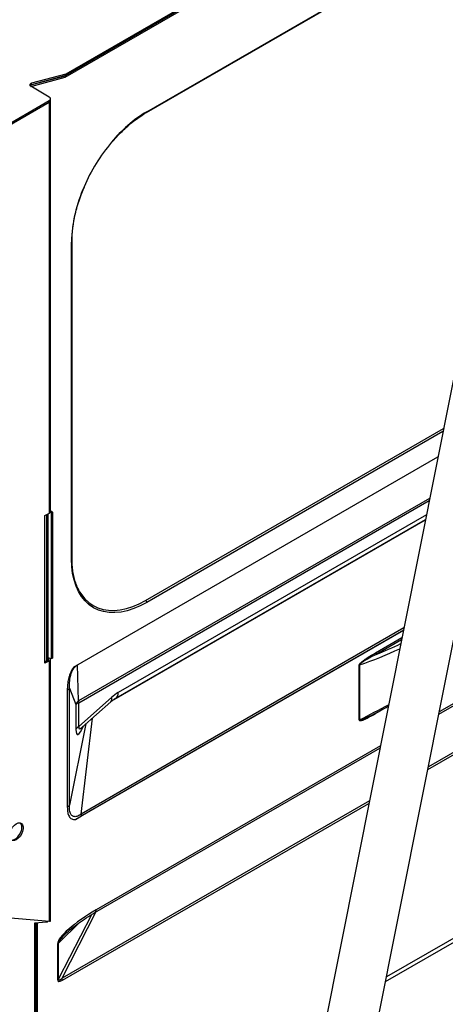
# Model space of a CAD drawing. Header units: millimetres. Extents: x 0 to 420, y 0 to 297.
# Tile 45 of 75: x 161 to 181, y 108 to 155. Entities that reach past the tile are written whole.
import ezdxf

# ---------------------------------------------------------------- set-up
doc = ezdxf.new("R2010")
doc.units = ezdxf.units.MM

msp = doc.modelspace()

# ---------------------------------------------------------------- linework, layer by layer
at = {"color": 7, "linetype": 'Continuous', "lineweight": 25}
for p, q in [((186.551, 165.803), (162.827, 152.107)), ((186.541, 165.731), (162.827, 152.042)), ((162.802, 151.966), (186.531, 165.665)), ((186.224, 163.862), (174.65, 105.647)), ((177.004, 105.179), (188.577, 163.394)), ((166.612, 150.301), (185.721, 161.332)), ((161.184, 151.531), (162.802, 151.966)), ((161.185, 151.596), (162.802, 152.032)), ((162.827, 152.107), (161.219, 151.674)), ((162.827, 152.042), (161.219, 151.609)), ((162.802, 152.032), (162.814, 152.038)), ((162.802, 151.966), (162.802, 152.032)), ((162.827, 152.042), (162.827, 152.107)), ((162.05, 151.03), (161.177, 151.535)), ((161.219, 151.609), (161.219, 151.674)), ((162.112, 150.879), (162.112, 150.944)), ((159.667, 149.483), (162.05, 150.859)), ((160.067, 149.648), (162.05, 150.793)), ((162.05, 150.793), (162.05, 150.859)), ((162.113, 131.554), (162.113, 150.881)), ((163.093, 129.312), (163.093, 144.214)), ((163.117, 129.345), (163.117, 144.246)), ((166.572, 127.368), (180.576, 135.452)), ((163.19, 124.227), (180.309, 134.11)), ((161.842, 131.35), (162.054, 131.472)), ((162.1, 131.514), (162.139, 131.48)), ((162.113, 131.585), (162.195, 131.513)), ((162.195, 131.513), (162.139, 131.48)), ((162.139, 131.48), (162.139, 124.621)), ((162.195, 131.513), (162.195, 124.654)), ((161.842, 124.409), (161.842, 131.35)), ((161.995, 124.563), (161.995, 131.438)), ((165.17, 122.766), (179.724, 131.168)), ((180.352, 122.016), (194.543, 130.209)), ((178.688, 125.956), (163.278, 117.06)), ((178.689, 125.964), (163.567, 117.234)), ((161.842, 124.474), (161.997, 124.564)), ((162.054, 124.531), (161.842, 124.409)), ((162.139, 124.621), (161.997, 124.662)), ((162.054, 112.28), (162.054, 124.531)), ((162.113, 112.302), (162.113, 124.613)), ((162.195, 124.654), (162.139, 124.621)), ((163.428, 122.642), (163.378, 124.336)), ((176.617, 121.741), (176.617, 124.326)), ((176.626, 124.331), (176.626, 121.746)), ((162.895, 123.146), (162.895, 117.648)), ((162.994, 123.244), (163.304, 122.465)), ((162.994, 117.746), (162.994, 123.244)), ((164.97, 122.798), (163.438, 121.439)), ((163.304, 122.465), (163.304, 121.305)), ((163.428, 122.642), (163.438, 122.558)), ((163.438, 121.439), (163.438, 122.558)), ((163.589, 121.399), (164.945, 122.6)), ((177.11, 121.928), (177.078, 121.91)), ((163.59, 121.4), (163.59, 121.399)), ((164.196, 112.69), (177.587, 120.421)), ((163.278, 117.06), (163.567, 117.234)), ((177.853, 109.449), (186.039, 114.175)), ((159.685, 112.492), (162.054, 112.28)), ((161.375, 112.202), (161.92, 112.251)), ((161.375, 99.79), (161.375, 112.202)), ((161.432, 99.823), (161.432, 112.207)), ((161.446, 99.586), (161.446, 112.208)), ((161.502, 99.619), (161.502, 112.213)), ((161.964, 112.264), (161.999, 112.285)), ((162.438, 111.227), (162.438, 109.541)), ((162.483, 109.574), (162.483, 111.26))]:
    msp.add_line(p, q, dxfattribs=at)
at = {"color": 8, "linetype": 'Continuous', "lineweight": 25}
for p, q in [((166.629, 150.338), (185.727, 161.362)), ((162.054, 131.472), (162.054, 150.796)), ((180.546, 135.305), (166.629, 127.27)), ((179.922, 132.163), (163.428, 122.642)), ((163.438, 122.558), (179.902, 132.062)), ((161.934, 124.527), (161.934, 131.403)), ((165.091, 122.714), (179.723, 131.161)), ((179.768, 131.39), (165.29, 123.032)), ((194.601, 130.337), (180.373, 122.123)), ((179.835, 119.418), (196.191, 128.861)), ((196.174, 128.964), (179.861, 119.546)), ((178.711, 126.071), (163.545, 117.317)), ((177.383, 124.902), (178.62, 125.616)), ((178.6, 125.515), (177.412, 124.829)), ((161.997, 124.662), (161.997, 124.564)), ((177.383, 122.05), (177.817, 122.301)), ((163.545, 117.317), (164.083, 121.836)), ((163.774, 121.562), (162.994, 117.746)), ((177.609, 120.528), (164.254, 112.818)), ((177.096, 117.95), (162.647, 109.609)), ((162.664, 109.506), (177.071, 117.823)), ((186.039, 114.371), (177.897, 109.671)), ((164.032, 112.59), (162.483, 109.574)), ((162.647, 109.609), (164.243, 112.717)), ((162.483, 111.26), (163.473, 112.228))]:
    msp.add_line(p, q, dxfattribs=at)
at = {"color": 7, "linetype": 'Continuous', "lineweight": 25, "flags": 128}
for points in [[(161.219, 151.674), (161.189, 151.663), (161.164, 151.649), (161.145, 151.631), (161.135, 151.611), (161.133, 151.59), (161.14, 151.57), (161.154, 151.551), (161.177, 151.535)], [(166.629, 127.27), (166.321, 127.108), (166.015, 126.978), (165.714, 126.881), (165.42, 126.818), (165.135, 126.79), (164.861, 126.797), (164.601, 126.838), (164.356, 126.913), (164.129, 127.023), (163.921, 127.165), (163.733, 127.339), (163.567, 127.544), (163.425, 127.778), (163.307, 128.039), (163.214, 128.325), (163.147, 128.634), (163.107, 128.964), (163.093, 129.312)], [(163.483, 127.755), (163.56, 127.638), (163.723, 127.436), (163.907, 127.265), (164.112, 127.125), (164.336, 127.017), (164.577, 126.943), (164.833, 126.902), (165.102, 126.896), (165.383, 126.924), (165.672, 126.985), (165.968, 127.081), (166.269, 127.208), (166.572, 127.368)], [(160.498, 116.864), (160.59, 116.902), (160.674, 116.906), (160.744, 116.876), (160.794, 116.815), (160.82, 116.728), (160.82, 116.621), (160.794, 116.503), (160.744, 116.384), (160.674, 116.274), (160.59, 116.181), (160.498, 116.113), (160.407, 116.075), (160.322, 116.071), (160.252, 116.101), (160.202, 116.162), (160.176, 116.249), (160.176, 116.356), (160.202, 116.474), (160.252, 116.593), (160.322, 116.703), (160.407, 116.796), (160.498, 116.864)], [(160.242, 116.11), (160.307, 116.102), (160.395, 116.123), (160.488, 116.176), (160.577, 116.258), (160.655, 116.36), (160.715, 116.476), (160.754, 116.596), (160.767, 116.709), (160.754, 116.807), (160.715, 116.882), (160.698, 116.9)]]:
    msp.add_lwpolyline(points, dxfattribs=at)
at = {"color": 7, "linetype": 'Continuous', "lineweight": 25}
for centre, radius, start, end in [((161.243, 151.484), 0.127, 100.9408, 141.5433), ((162.018, 150.944), 0.0917, 290.7834, 69.2166), ((162.007, 150.89), 0.106, 294.3747, 354.3052), ((162.044, 150.881), 0.0686, 340.7143, 7.4774), ((171.497, 143.443), 8.509, 140.07, 156.7006), ((162.012, 131.564), 0.101, 294.3747, 354.3052), ((166.506, 127.265), 0.123, 2.6055, 57.3945), ((161.979, 124.613), 0.0524, 290.7834, 69.2166), ((162.018, 124.618), 0.0933, 292.6851, 7.3136), ((177.506, 124.907), 0.123, 182.6393, 219.7721), ((176.659, 124.253), 0.084, 112.9147, 119.8719), ((162.787, 123.352), 0.233, 297.6449, 332.3489), ((176.659, 121.668), 0.084, 112.9147, 119.8719), ((163.586, 121.157), 0.319, 117.6449, 152.3489), ((162.787, 117.854), 0.233, 297.6449, 332.3489), ((163.039, 117.143), 0.535, 9.7366, 18.9103), ((161.912, 112.354), 0.103, 274.3615, 319.1421), ((162.333, 111.413), 0.214, 299.4867, 314.4242), ((162.333, 109.727), 0.214, 299.4867, 314.4242), ((162.318, 109.501), 0.346, 0.7793, 18.1494)]:
    msp.add_arc(centre, radius, start, end, dxfattribs=at)
at = {"color": 8, "linetype": 'Continuous', "lineweight": 25}
for centre, radius, start, end in [((169.945, 144.827), 6.431, 121.0426, 140.6521), ((166.589, 150.334), 0.0403, 305.7268, 5.6179), ((169.899, 144.035), 6.808, 155.9531, 178.4935), ((163.078, 144.25), 0.0394, 293.6942, 355.0099), ((163.077, 129.349), 0.0402, 294.3747, 354.3052), ((164.801, 122.719), 0.187, 320.5485, 24.8187), ((165.007, 123), 0.285, 304.7131, 6.334), ((164.12, 112.802), 0.135, 304.0713, 7.064)]:
    msp.add_arc(centre, radius, start, end, dxfattribs=at)
for centre, major_axis, ratio, start_param, end_param in [((160.972, 148.814), (22.31, -20.199), 0.698807, 5.911219, 6.003413), ((161.043, 148.915), (22.085, -20.198), 0.697875, 5.955292, 6.013014), ((160.972, 121.806), (26.322, 9.209), 0.220894, 5.269985, 5.335959), ((163.873, 122.948), (0.506, 1.887), 0.138718, 2.663888, 3.837111), ((164.375, 122.871), (0.922, 1.538), 0.125104, 2.834651, 3.519433), ((164.153, 112.416), (1.662, 1.183), 0.137376, 2.421707, 3.045227)]:
    msp.add_ellipse(centre, major_axis=major_axis, ratio=ratio, start_param=start_param, end_param=end_param, dxfattribs=at)
at = {"color": 7, "linetype": 'Continuous', "lineweight": 25}
for centre, major_axis, ratio, start_param, end_param in [((165.153, 122.115), (0.806, 0.989), 0.474988, 0.895917, 1.24064), ((164.351, 112.302), (1.895, 1.142), 0.223291, 1.487671, 3.007893), ((164.153, 112.416), (1.662, 1.183), 0.137376, 2.405798, 2.421707), ((164.351, 111.882), (1.885, 2.419), 0.134351, 2.970792, 3.461323), ((164.153, 111.996), (1.659, 2.476), 0.081063, 2.979163, 3.469694)]:
    msp.add_ellipse(centre, major_axis=major_axis, ratio=ratio, start_param=start_param, end_param=end_param, dxfattribs=at)
for points, knots in [([(164.977, 148.885), (165.053, 148.974), (165.212, 149.159), (165.465, 149.419), (165.732, 149.666), (166.003, 149.892), (166.274, 150.09), (166.477, 150.222), (166.588, 150.287), (166.612, 150.301)], [0, 0, 0, 0, 0.1504, 0.313686, 0.476919, 0.640093, 0.803203, 0.957705, 1, 1, 1, 1]), ([(163.117, 144.246), (163.117, 144.303), (163.119, 144.466), (163.139, 144.746), (163.183, 145.089), (163.25, 145.439), (163.337, 145.795), (163.446, 146.154), (163.566, 146.493), (163.658, 146.711), (163.7, 146.81)], [0, 0, 0, 0, 0.071347, 0.207223, 0.343157, 0.479127, 0.615139, 0.75119, 0.887277, 1, 1, 1, 1]), ([(163.502, 127.738), (163.464, 127.805), (163.385, 127.943), (163.291, 128.181), (163.214, 128.442), (163.159, 128.723), (163.124, 129.022), (163.119, 129.236), (163.117, 129.345)], [0, 0, 0, 0, 0.1582556, 0.3261461, 0.4936043, 0.6607799, 0.827797, 1, 1, 1, 1]), ([(176.617, 124.326), (176.617, 124.328), (176.617, 124.334), (176.621, 124.348), (176.631, 124.367), (176.652, 124.396), (176.682, 124.429), (176.727, 124.471), (176.787, 124.52), (176.876, 124.586), (177.077, 124.723), (177.251, 124.824), (177.383, 124.902)], [0, 0, 0, 0, 0.005454, 0.018753, 0.040926, 0.062901, 0.1144, 0.165375, 0.23877, 0.345644, 0.502558, 1, 1, 1, 1]), ([(177.412, 124.829), (177.276, 124.758), (177.098, 124.664), (176.891, 124.544), (176.8, 124.487), (176.738, 124.445), (176.693, 124.411), (176.662, 124.385), (176.641, 124.362), (176.631, 124.348), (176.627, 124.338), (176.626, 124.334), (176.626, 124.332), (176.626, 124.331)], [0, 0, 0, 0, 0.507933, 0.66716, 0.774915, 0.84822, 0.898411, 0.947644, 0.967522, 0.985954, 0.993396, 0.995996, 1, 1, 1, 1]), ([(163.19, 124.227), (163.162, 124.187), (163.119, 124.125), (163.072, 124.033), (163.03, 123.94), (162.988, 123.82), (162.94, 123.637), (162.902, 123.407), (162.898, 123.236), (162.895, 123.146)], [0, 0, 0, 0, 0.119559, 0.183208, 0.250397, 0.370229, 0.500736, 0.737174, 1, 1, 1, 1]), ([(162.994, 123.244), (162.993, 123.292), (162.991, 123.378), (162.999, 123.518), (163.015, 123.655), (163.046, 123.807), (163.084, 123.934), (163.126, 124.036), (163.163, 124.109), (163.207, 124.18), (163.261, 124.246), (163.318, 124.3), (163.358, 124.324), (163.378, 124.336)], [0, 0, 0, 0, 0.137601, 0.248796, 0.383385, 0.498232, 0.63397, 0.693557, 0.748006, 0.814063, 0.876691, 0.937924, 1, 1, 1, 1]), ([(164.945, 122.6), (164.965, 122.618), (165.025, 122.669), (165.101, 122.725), (165.154, 122.757), (165.17, 122.766)], [0, 0, 0, 0, 0.255204, 0.773427, 1, 1, 1, 1]), ([(163.428, 122.642), (163.4, 122.619), (163.343, 122.574), (163.317, 122.501), (163.304, 122.465)], [0, 0, 0, 0, 0.499472, 1, 1, 1, 1]), ([(163.438, 122.558), (163.408, 122.545), (163.348, 122.52), (163.319, 122.483), (163.304, 122.465)], [0, 0, 0, 0, 0.5005934, 1, 1, 1, 1]), ([(177.111, 121.927), (177.271, 122.01), (177.565, 122.164), (177.849, 122.317), (177.978, 122.387)], [0, 0, 0, 0, 0.5435921, 1, 1, 1, 1]), ([(176.617, 121.741), (176.617, 121.74), (176.617, 121.734), (176.621, 121.724), (176.631, 121.716), (176.652, 121.711), (176.682, 121.713), (176.727, 121.724), (176.787, 121.744), (176.876, 121.78), (177.077, 121.876), (177.251, 121.975), (177.383, 122.05)], [0, 0, 0, 0, 0.005454, 0.018753, 0.040926, 0.062901, 0.1144, 0.165375, 0.23877, 0.345644, 0.502558, 1, 1, 1, 1]), ([(162.895, 117.648), (162.899, 117.564), (162.905, 117.404), (162.973, 117.209), (163.091, 117.072), (163.216, 117.064), (163.278, 117.06)], [0, 0, 0, 0, 0.263867, 0.500442, 0.752928, 1, 1, 1, 1]), ([(163.545, 117.317), (163.545, 117.317), (163.478, 117.268), (163.353, 117.198), (163.188, 117.191), (163.075, 117.277), (163.017, 117.421), (162.993, 117.582), (162.992, 117.691), (162.994, 117.746), (162.994, 117.746)], [0, 0, 0, 0, 0.000004, 0.216592, 0.384978, 0.553197, 0.723298, 0.861491, 0.999996, 1, 1, 1, 1]), ([(162.808, 111.688), (162.902, 111.774), (163.102, 111.957), (163.431, 112.204), (163.801, 112.455), (164.06, 112.609), (164.196, 112.69)], [0, 0, 0, 0, 0.216352, 0.461692, 0.715924, 1, 1, 1, 1])]:
    msp.add_open_spline(points, degree=3, knots=knots, dxfattribs=at)
at = {"color": 8, "linetype": 'Continuous', "lineweight": 25}
msp.add_open_spline([(177.078, 121.91), (177.053, 121.897), (176.987, 121.861), (176.891, 121.815), (176.8, 121.774), (176.738, 121.75), (176.693, 121.736), (176.662, 121.729), (176.641, 121.73), (176.631, 121.733), (176.627, 121.739), (176.626, 121.743), (176.626, 121.745), (176.626, 121.746)], degree=3, knots=[0, 0, 0, 0, 0.156037, 0.429134, 0.613948, 0.739676, 0.825761, 0.910202, 0.944295, 0.975909, 0.988673, 0.993133, 1, 1, 1, 1], dxfattribs=at)
at = {"color": 7, "linetype": 'Continuous', "lineweight": 25}
msp.add_open_spline([(162.054, 112.28), (162.063, 112.281), (162.081, 112.282), (162.1, 112.288), (162.111, 112.295), (162.112, 112.301), (162.112, 112.304)], degree=3, dxfattribs=at)

doc.saveas('drawing.dxf')
